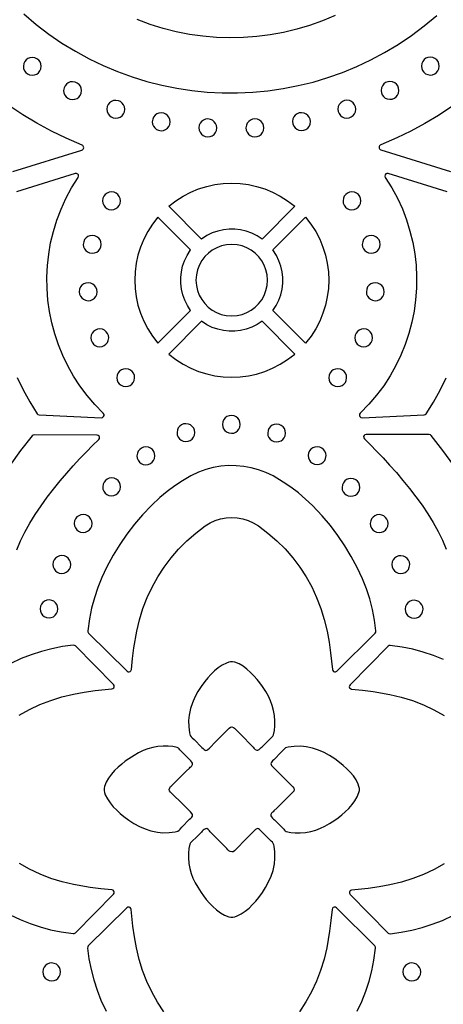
# Model space of a CAD drawing. Header units: millimetres. Extents: x -1176 to 822, y -1617 to -119.
# Tile 32 of 113: x -546 to -466, y -909 to -723. Entities that reach past the tile are written whole.
import ezdxf

# ---------------------------------------------------------------- set-up
doc = ezdxf.new("R2010")
doc.units = ezdxf.units.MM
doc.layers.add('pattern', color=5, linetype='Continuous')

msp = doc.modelspace()

# ---------------------------------------------------------------- linework, layer by layer
at = {"layer": 'pattern'}
for points in [[(-545.51, -722.31), (-543.18, -724.28), (-540.78, -726.11), (-538.3, -727.8), (-535.76, -729.35), (-533.16, -730.76), (-530.51, -732.03), (-527.81, -733.17), (-525.07, -734.16), (-522.3, -735.01), (-519.49, -735.72), (-516.66, -736.29), (-513.81, -736.72), (-510.94, -737.02), (-508.07, -737.17), (-505.19, -737.18), (-502.31, -737.05), (-499.45, -736.78), (-496.59, -736.37), (-493.75, -735.82), (-490.94, -735.14), (-488.16, -734.31), (-485.41, -733.34), (-482.71, -732.23), (-480.04, -730.98), (-477.44, -729.59), (-474.88, -728.06), (-472.39, -726.38), (-469.97, -724.57), (-467.61, -722.61)], [(-486.79, -722.6), (-489.16, -723.6), (-491.58, -724.46), (-494.03, -725.19), (-496.51, -725.79), (-499.02, -726.25), (-501.54, -726.57), (-504.08, -726.76), (-506.62, -726.82), (-509.16, -726.73), (-511.7, -726.52), (-514.22, -726.16), (-516.73, -725.67), (-519.22, -725.03), (-521.68, -724.27), (-524.11, -723.36)], [(-546.74, -790.85), (-545.63, -793.17), (-544.38, -795.43), (-542.96, -797.66), (-542.82, -797.81), (-542.58, -797.87), (-530.86, -798.4), (-530.63, -798.35), (-530.46, -798.21), (-530.37, -798.01), (-530.37, -797.79), (-530.51, -797.57), (-532.1, -795.93), (-533.56, -794.21), (-534.9, -792.42), (-536.11, -790.56), (-537.19, -788.65), (-538.15, -786.67), (-538.97, -784.65), (-539.66, -782.59), (-540.22, -780.5), (-540.65, -778.38), (-540.95, -776.23), (-541.12, -774.08), (-541.15, -771.91), (-541.04, -769.75), (-540.8, -767.59), (-540.43, -765.44), (-539.92, -763.31), (-539.27, -761.2), (-538.48, -759.13), (-537.55, -757.1), (-536.49, -755.11), (-535.24, -753.11), (-535.16, -752.88), (-535.2, -752.66), (-535.33, -752.48), (-535.53, -752.37), (-535.78, -752.38), (-546.89, -755.83)], [(-465.66, -755.83), (-476.77, -752.38), (-477.01, -752.37), (-477.22, -752.47), (-477.35, -752.65), (-477.4, -752.87), (-477.31, -753.11), (-476.1, -755.05), (-475.03, -757.03), (-474.1, -759.07), (-473.31, -761.14), (-472.66, -763.24), (-472.14, -765.37), (-471.76, -767.52), (-471.52, -769.68), (-471.41, -771.84), (-471.43, -774.01), (-471.59, -776.17), (-471.89, -778.31), (-472.31, -780.43), (-472.87, -782.53), (-473.56, -784.59), (-474.38, -786.61), (-475.33, -788.58), (-476.41, -790.51), (-477.61, -792.37), (-478.95, -794.16), (-480.41, -795.88), (-482.05, -797.57), (-482.17, -797.77), (-482.19, -797.99), (-482.11, -798.19), (-481.94, -798.34), (-481.69, -798.4), (-469.97, -797.87), (-469.78, -797.83), (-469.59, -797.66), (-468.2, -795.47), (-466.94, -793.21), (-465.83, -790.89)], [(-546.83, -823.29), (-546.12, -821.62), (-545.29, -819.95), (-544.36, -818.28), (-543.35, -816.63), (-542.25, -815.01), (-541.1, -813.41), (-539.9, -811.85), (-538.66, -810.33), (-537.41, -808.87), (-536.16, -807.46), (-534.91, -806.11), (-533.69, -804.83), (-532.51, -803.63), (-531.35, -802.49), (-531.23, -802.3), (-531.21, -802.08), (-531.29, -801.88), (-531.44, -801.73), (-531.69, -801.67), (-543.57, -801.66), (-543.74, -801.69), (-543.94, -801.84), (-546.11, -804.58), (-548.14, -807.39)], [(-464.41, -807.42), (-466.43, -804.61), (-468.68, -801.76), (-468.8, -801.64), (-469.05, -801.58), (-480.93, -801.58), (-481.15, -801.64), (-481.31, -801.78), (-481.4, -801.97), (-481.39, -802.19), (-481.26, -802.41), (-480.13, -803.53), (-478.95, -804.72), (-477.73, -806), (-476.49, -807.35), (-475.23, -808.76), (-473.98, -810.22), (-472.75, -811.74), (-471.55, -813.3), (-470.39, -814.9), (-469.3, -816.52), (-468.28, -818.17), (-467.35, -819.83), (-466.52, -821.51), (-465.81, -823.18)], [(-546.36, -854.47), (-544.44, -853.41), (-542.46, -852.47), (-540.41, -851.68), (-538.3, -851.02), (-536.11, -850.5), (-534.08, -850.14), (-532.05, -849.83), (-528.89, -849.5), (-528.69, -849.43), (-528.54, -849.29), (-528.46, -849.11), (-528.46, -848.91), (-528.59, -848.68), (-535.77, -841.42), (-535.91, -841.32), (-536.16, -841.28), (-538.22, -841.55), (-540.22, -841.94), (-542.18, -842.44), (-544.1, -843.07), (-546, -843.81), (-548.09, -844.79)], [(-466.34, -843.97), (-468.23, -843.21), (-470.15, -842.57), (-472.11, -842.05), (-474.11, -841.65), (-476.4, -841.34), (-476.58, -841.35), (-476.79, -841.48), (-483.96, -848.74), (-484.08, -848.93), (-484.1, -849.13), (-484.04, -849.32), (-483.9, -849.47), (-483.66, -849.56), (-481.61, -849.76), (-479.58, -850.02), (-476.45, -850.56), (-474.29, -851.07), (-472.18, -851.73), (-470.12, -852.52), (-468.14, -853.45), (-466.22, -854.52)], [(-548.09, -892.1), (-546.21, -892.99), (-544.32, -893.75), (-542.4, -894.39), (-540.44, -894.9), (-538.45, -895.3), (-536.16, -895.61), (-535.97, -895.6), (-535.77, -895.47), (-528.59, -888.21), (-528.48, -888.03), (-528.45, -887.82), (-528.52, -887.63), (-528.65, -887.48), (-528.89, -887.39), (-530.94, -887.19), (-532.98, -886.93), (-536.11, -886.39), (-538.27, -885.88), (-540.38, -885.23), (-542.43, -884.43), (-544.42, -883.5), (-546.33, -882.44)], [(-466.2, -882.48), (-468.11, -883.55), (-470.1, -884.48), (-472.15, -885.28), (-474.26, -885.93), (-476.45, -886.45), (-478.49, -886.82), (-480.53, -887.12), (-483.66, -887.45), (-483.87, -887.52), (-484.02, -887.66), (-484.09, -887.85), (-484.09, -888.05), (-483.96, -888.27), (-476.79, -895.53), (-476.64, -895.64), (-476.4, -895.67), (-474.34, -895.4), (-472.33, -895.01), (-470.37, -894.51), (-468.45, -893.89), (-466.55, -893.14), (-464.46, -892.16)], [(-519.09, -910.39), (-520.28, -908.56), (-521.35, -906.64), (-522.28, -904.66), (-523.08, -902.61), (-523.73, -900.5), (-524.25, -898.3), (-524.62, -896.28), (-524.92, -894.25), (-525.26, -891.1), (-525.32, -890.89), (-525.46, -890.74), (-525.65, -890.66), (-525.85, -890.66), (-526.07, -890.79), (-533.33, -897.96), (-533.44, -898.11), (-533.47, -898.36), (-533.2, -900.42), (-532.81, -902.42), (-532.31, -904.38), (-531.69, -906.3), (-530.94, -908.2), (-529.96, -910.29)], [(-482.65, -910.29), (-481.77, -908.41), (-481.01, -906.52), (-480.37, -904.6), (-479.85, -902.64), (-479.45, -900.65), (-479.14, -898.36), (-479.15, -898.17), (-479.28, -897.96), (-486.54, -890.79), (-486.73, -890.67), (-486.93, -890.65), (-487.12, -890.72), (-487.27, -890.85), (-487.36, -891.1), (-487.56, -893.15), (-487.83, -895.18), (-488.36, -898.3), (-488.87, -900.47), (-489.53, -902.58), (-490.32, -904.63), (-491.25, -906.62), (-492.32, -908.53), (-493.51, -910.37)]]:
    msp.add_lwpolyline(points, dxfattribs=at)
for points in [[(-545.58, -732.17), (-545.53, -732.61), (-545.37, -733.01), (-545.11, -733.34), (-544.79, -733.61), (-544.4, -733.78), (-543.9, -733.86), (-543.46, -733.8), (-543.07, -733.64), (-542.73, -733.39), (-542.47, -733.06), (-542.29, -732.67), (-542.22, -732.17), (-542.27, -731.74), (-542.43, -731.34), (-542.69, -731.01), (-543.01, -730.74), (-543.4, -730.56), (-543.9, -730.49), (-544.34, -730.55), (-544.73, -730.71), (-545.07, -730.96), (-545.33, -731.29), (-545.51, -731.67)], [(-470.51, -732.14), (-470.45, -732.57), (-470.29, -732.97), (-470.04, -733.31), (-469.71, -733.57), (-469.32, -733.75), (-468.82, -733.82), (-468.39, -733.76), (-467.99, -733.6), (-467.66, -733.35), (-467.39, -733.02), (-467.22, -732.64), (-467.14, -732.14), (-467.2, -731.7), (-467.36, -731.3), (-467.61, -730.97), (-467.94, -730.7), (-468.33, -730.53), (-468.82, -730.45), (-469.26, -730.51), (-469.66, -730.67), (-469.99, -730.92), (-470.26, -731.25), (-470.43, -731.64)], [(-537.98, -736.76), (-537.92, -737.2), (-537.76, -737.59), (-537.5, -737.93), (-537.18, -738.2), (-536.79, -738.37), (-536.29, -738.45), (-535.85, -738.39), (-535.46, -738.23), (-535.12, -737.98), (-534.86, -737.65), (-534.68, -737.26), (-534.61, -736.76), (-534.66, -736.32), (-534.83, -735.93), (-535.08, -735.59), (-535.41, -735.33), (-535.79, -735.15), (-536.29, -735.08), (-536.73, -735.13), (-537.12, -735.3), (-537.46, -735.55), (-537.72, -735.88), (-537.9, -736.26)], [(-478.11, -736.71), (-478.05, -737.15), (-477.89, -737.55), (-477.64, -737.88), (-477.31, -738.15), (-476.93, -738.32), (-476.43, -738.4), (-475.99, -738.34), (-475.59, -738.18), (-475.26, -737.93), (-474.99, -737.6), (-474.82, -737.21), (-474.74, -736.71), (-474.8, -736.28), (-474.96, -735.88), (-475.21, -735.55), (-475.54, -735.28), (-475.93, -735.11), (-476.43, -735.03), (-476.86, -735.09), (-477.26, -735.25), (-477.6, -735.5), (-477.86, -735.83), (-478.04, -736.21)], [(-486.25, -740.25), (-486.19, -740.69), (-486.03, -741.08), (-485.78, -741.42), (-485.45, -741.68), (-485.07, -741.86), (-484.57, -741.93), (-484.13, -741.88), (-483.73, -741.71), (-483.4, -741.46), (-483.13, -741.13), (-482.96, -740.75), (-482.88, -740.25), (-482.94, -739.81), (-483.1, -739.42), (-483.35, -739.08), (-483.68, -738.81), (-484.07, -738.64), (-484.57, -738.56), (-485, -738.62), (-485.4, -738.78), (-485.73, -739.03), (-486, -739.36), (-486.18, -739.75)], [(-529.83, -740.28), (-529.77, -740.71), (-529.61, -741.11), (-529.36, -741.45), (-529.03, -741.71), (-528.64, -741.89), (-528.14, -741.96), (-527.7, -741.9), (-527.31, -741.74), (-526.97, -741.49), (-526.71, -741.16), (-526.53, -740.78), (-526.46, -740.28), (-526.52, -739.84), (-526.68, -739.44), (-526.93, -739.11), (-527.26, -738.84), (-527.64, -738.67), (-528.14, -738.59), (-528.58, -738.65), (-528.98, -738.81), (-529.31, -739.06), (-529.58, -739.39), (-529.75, -739.78)], [(-521.27, -742.62), (-521.21, -743.06), (-521.05, -743.46), (-520.79, -743.79), (-520.47, -744.06), (-520.08, -744.23), (-519.58, -744.31), (-519.14, -744.25), (-518.75, -744.09), (-518.41, -743.84), (-518.15, -743.51), (-517.97, -743.12), (-517.9, -742.62), (-517.95, -742.19), (-518.12, -741.79), (-518.37, -741.45), (-518.69, -741.19), (-519.08, -741.01), (-519.58, -740.94), (-520.02, -741), (-520.41, -741.16), (-520.75, -741.41), (-521.01, -741.74), (-521.19, -742.12)], [(-512.46, -743.79), (-512.41, -744.23), (-512.24, -744.62), (-511.99, -744.96), (-511.67, -745.22), (-511.28, -745.4), (-510.78, -745.47), (-510.34, -745.42), (-509.95, -745.25), (-509.61, -745), (-509.35, -744.67), (-509.17, -744.29), (-509.09, -743.79), (-509.15, -743.35), (-509.31, -742.96), (-509.57, -742.62), (-509.89, -742.35), (-510.28, -742.18), (-510.78, -742.1), (-511.22, -742.16), (-511.61, -742.32), (-511.95, -742.57), (-512.21, -742.9), (-512.39, -743.29)], [(-503.59, -743.78), (-503.54, -744.22), (-503.37, -744.62), (-503.12, -744.95), (-502.79, -745.22), (-502.41, -745.39), (-501.91, -745.47), (-501.47, -745.41), (-501.08, -745.25), (-500.74, -745), (-500.48, -744.67), (-500.3, -744.28), (-500.22, -743.78), (-500.28, -743.35), (-500.44, -742.95), (-500.7, -742.61), (-501.02, -742.35), (-501.41, -742.17), (-501.91, -742.1), (-502.34, -742.16), (-502.74, -742.32), (-503.08, -742.57), (-503.34, -742.9), (-503.52, -743.28)], [(-494.81, -742.6), (-494.75, -743.04), (-494.59, -743.43), (-494.33, -743.77), (-494.01, -744.04), (-493.62, -744.21), (-493.12, -744.29), (-492.68, -744.23), (-492.29, -744.07), (-491.95, -743.82), (-491.69, -743.49), (-491.51, -743.1), (-491.44, -742.6), (-491.49, -742.16), (-491.66, -741.77), (-491.91, -741.43), (-492.23, -741.17), (-492.62, -740.99), (-493.12, -740.92), (-493.56, -740.97), (-493.95, -741.14), (-494.29, -741.39), (-494.55, -741.71), (-494.73, -742.1)], [(-518.15, -758.56), (-516.84, -757.54), (-515.45, -756.65), (-514.01, -755.9), (-512.53, -755.28), (-511, -754.8), (-509.45, -754.46), (-507.87, -754.25), (-506.29, -754.18), (-504.71, -754.25), (-503.14, -754.46), (-501.58, -754.8), (-500.06, -755.27), (-498.57, -755.88), (-497.13, -756.63), (-495.74, -757.52), (-494.4, -758.56), (-500.56, -764.73), (-501.51, -764.11), (-502.51, -763.62), (-503.54, -763.25), (-504.61, -763), (-505.68, -762.87), (-506.77, -762.87), (-507.85, -762.98), (-508.91, -763.22), (-509.95, -763.58), (-510.95, -764.06), (-511.99, -764.73)], [(-530.64, -757.53), (-530.58, -757.97), (-530.42, -758.36), (-530.16, -758.7), (-529.84, -758.96), (-529.45, -759.14), (-528.95, -759.22), (-528.51, -759.16), (-528.12, -759), (-527.78, -758.75), (-527.52, -758.42), (-527.34, -758.03), (-527.27, -757.53), (-527.32, -757.09), (-527.49, -756.7), (-527.74, -756.36), (-528.06, -756.1), (-528.45, -755.92), (-528.95, -755.85), (-529.39, -755.9), (-529.78, -756.06), (-530.12, -756.32), (-530.38, -756.64), (-530.56, -757.03)], [(-485.29, -757.53), (-485.23, -757.97), (-485.07, -758.36), (-484.82, -758.7), (-484.49, -758.96), (-484.1, -759.14), (-483.6, -759.22), (-483.16, -759.16), (-482.77, -759), (-482.43, -758.75), (-482.17, -758.42), (-481.99, -758.03), (-481.92, -757.53), (-481.97, -757.09), (-482.14, -756.7), (-482.39, -756.36), (-482.72, -756.1), (-483.1, -755.92), (-483.6, -755.85), (-484.04, -755.9), (-484.43, -756.06), (-484.77, -756.32), (-485.04, -756.64), (-485.21, -757.03)], [(-520.2, -784.36), (-514.03, -778.19), (-514.65, -777.25), (-515.14, -776.25), (-515.51, -775.22), (-515.76, -774.15), (-515.89, -773.07), (-515.89, -771.99), (-515.78, -770.91), (-515.54, -769.85), (-515.18, -768.81), (-514.7, -767.81), (-514.03, -766.77), (-520.2, -760.61), (-521.22, -761.93), (-522.11, -763.31), (-522.86, -764.75), (-523.48, -766.24), (-523.96, -767.76), (-524.3, -769.31), (-524.51, -770.89), (-524.58, -772.47), (-524.51, -774.05), (-524.31, -775.62), (-523.97, -777.18), (-523.49, -778.7), (-522.88, -780.19), (-522.13, -781.63), (-521.24, -783.02)], [(-498.52, -778.2), (-497.91, -777.25), (-497.41, -776.25), (-497.04, -775.22), (-496.79, -774.15), (-496.66, -773.08), (-496.66, -771.99), (-496.78, -770.91), (-497.01, -769.85), (-497.37, -768.81), (-497.86, -767.81), (-498.52, -766.77), (-492.36, -760.61), (-491.33, -761.92), (-490.44, -763.31), (-489.69, -764.75), (-489.08, -766.24), (-488.6, -767.76), (-488.26, -769.31), (-488.05, -770.89), (-487.98, -772.47), (-488.05, -774.05), (-488.25, -775.62), (-488.59, -777.18), (-489.07, -778.7), (-489.68, -780.19), (-490.43, -781.63), (-491.31, -783.02), (-492.36, -784.36)], [(-534.27, -765.73), (-534.21, -766.17), (-534.05, -766.56), (-533.8, -766.9), (-533.47, -767.16), (-533.08, -767.34), (-532.58, -767.41), (-532.15, -767.36), (-531.75, -767.19), (-531.41, -766.94), (-531.15, -766.62), (-530.97, -766.23), (-530.9, -765.73), (-530.96, -765.29), (-531.12, -764.9), (-531.37, -764.56), (-531.7, -764.29), (-532.08, -764.12), (-532.58, -764.04), (-533.02, -764.1), (-533.42, -764.26), (-533.75, -764.51), (-534.02, -764.84), (-534.19, -765.23)], [(-481.65, -765.73), (-481.6, -766.17), (-481.43, -766.56), (-481.18, -766.9), (-480.86, -767.16), (-480.47, -767.34), (-479.97, -767.41), (-479.53, -767.36), (-479.14, -767.19), (-478.8, -766.94), (-478.54, -766.61), (-478.36, -766.23), (-478.28, -765.73), (-478.34, -765.29), (-478.5, -764.9), (-478.76, -764.56), (-479.08, -764.29), (-479.47, -764.12), (-479.97, -764.04), (-480.41, -764.1), (-480.8, -764.26), (-481.14, -764.51), (-481.4, -764.84), (-481.58, -765.23)], [(-513.02, -772.48), (-512.94, -773.48), (-512.73, -774.43), (-512.39, -775.32), (-511.94, -776.15), (-511.37, -776.9), (-510.71, -777.56), (-509.96, -778.13), (-509.14, -778.59), (-508.25, -778.93), (-507.3, -779.15), (-506.28, -779.23), (-505.28, -779.15), (-504.33, -778.94), (-503.44, -778.6), (-502.62, -778.15), (-501.86, -777.58), (-501.2, -776.92), (-500.63, -776.17), (-500.17, -775.35), (-499.83, -774.45), (-499.61, -773.51), (-499.54, -772.48), (-499.61, -771.49), (-499.82, -770.54), (-500.16, -769.65), (-500.62, -768.82), (-501.18, -768.07), (-501.84, -767.41), (-502.59, -766.84), (-503.41, -766.38), (-504.3, -766.03), (-505.25, -765.82), (-506.28, -765.74), (-507.27, -765.81), (-508.22, -766.02), (-509.11, -766.36), (-509.94, -766.82), (-510.69, -767.39), (-511.35, -768.05), (-511.92, -768.8), (-512.38, -769.62), (-512.72, -770.51), (-512.94, -771.46)], [(-535.03, -774.66), (-534.98, -775.1), (-534.82, -775.49), (-534.56, -775.83), (-534.24, -776.09), (-533.85, -776.27), (-533.35, -776.35), (-532.91, -776.29), (-532.52, -776.13), (-532.18, -775.87), (-531.92, -775.55), (-531.74, -775.16), (-531.66, -774.66), (-531.72, -774.22), (-531.88, -773.83), (-532.14, -773.49), (-532.46, -773.23), (-532.85, -773.05), (-533.35, -772.98), (-533.79, -773.03), (-534.18, -773.19), (-534.52, -773.45), (-534.78, -773.77), (-534.96, -774.16)], [(-480.89, -774.66), (-480.83, -775.1), (-480.67, -775.49), (-480.42, -775.83), (-480.09, -776.09), (-479.7, -776.27), (-479.2, -776.35), (-478.76, -776.29), (-478.37, -776.13), (-478.03, -775.87), (-477.77, -775.55), (-477.59, -775.16), (-477.52, -774.66), (-477.58, -774.22), (-477.74, -773.83), (-477.99, -773.49), (-478.32, -773.23), (-478.7, -773.05), (-479.2, -772.98), (-479.64, -773.03), (-480.04, -773.19), (-480.37, -773.45), (-480.64, -773.77), (-480.81, -774.16)], [(-518.15, -786.4), (-516.84, -787.43), (-515.45, -788.32), (-514.01, -789.07), (-512.53, -789.68), (-511, -790.16), (-509.45, -790.51), (-507.87, -790.71), (-506.29, -790.78), (-504.71, -790.72), (-503.14, -790.51), (-501.58, -790.17), (-500.06, -789.7), (-498.57, -789.08), (-497.13, -788.33), (-495.74, -787.45), (-494.4, -786.4), (-500.56, -780.24), (-501.51, -780.85), (-502.51, -781.35), (-503.54, -781.72), (-504.61, -781.97), (-505.68, -782.1), (-506.77, -782.1), (-507.85, -781.98), (-508.91, -781.75), (-509.95, -781.39), (-510.95, -780.9), (-511.99, -780.24)], [(-532.85, -783.36), (-532.79, -783.79), (-532.63, -784.19), (-532.38, -784.53), (-532.05, -784.79), (-531.67, -784.97), (-531.17, -785.04), (-530.73, -784.98), (-530.33, -784.82), (-530, -784.57), (-529.73, -784.24), (-529.56, -783.86), (-529.48, -783.36), (-529.54, -782.92), (-529.7, -782.52), (-529.95, -782.19), (-530.28, -781.92), (-530.67, -781.75), (-531.17, -781.67), (-531.6, -781.73), (-532, -781.89), (-532.33, -782.14), (-532.6, -782.47), (-532.78, -782.85)], [(-483.07, -783.36), (-483.01, -783.79), (-482.85, -784.19), (-482.6, -784.53), (-482.27, -784.79), (-481.89, -784.97), (-481.39, -785.04), (-480.95, -784.98), (-480.55, -784.82), (-480.22, -784.57), (-479.95, -784.24), (-479.78, -783.86), (-479.7, -783.36), (-479.76, -782.92), (-479.92, -782.52), (-480.17, -782.19), (-480.5, -781.92), (-480.89, -781.75), (-481.39, -781.67), (-481.82, -781.73), (-482.22, -781.89), (-482.56, -782.14), (-482.82, -782.47), (-483, -782.85)], [(-527.96, -790.87), (-527.9, -791.3), (-527.74, -791.7), (-527.48, -792.04), (-527.16, -792.3), (-526.77, -792.48), (-526.27, -792.55), (-525.83, -792.49), (-525.44, -792.33), (-525.1, -792.08), (-524.84, -791.75), (-524.66, -791.37), (-524.59, -790.87), (-524.64, -790.43), (-524.81, -790.03), (-525.06, -789.7), (-525.38, -789.43), (-525.77, -789.26), (-526.27, -789.18), (-526.71, -789.24), (-527.1, -789.4), (-527.44, -789.65), (-527.7, -789.98), (-527.88, -790.37)], [(-487.97, -790.87), (-487.91, -791.3), (-487.75, -791.7), (-487.5, -792.04), (-487.17, -792.3), (-486.78, -792.48), (-486.28, -792.55), (-485.85, -792.49), (-485.45, -792.33), (-485.11, -792.08), (-484.85, -791.75), (-484.67, -791.37), (-484.6, -790.87), (-484.66, -790.43), (-484.82, -790.03), (-485.07, -789.7), (-485.4, -789.43), (-485.78, -789.26), (-486.28, -789.18), (-486.72, -789.24), (-487.12, -789.4), (-487.45, -789.65), (-487.72, -789.98), (-487.89, -790.37)], [(-508.04, -799.66), (-507.98, -800.1), (-507.82, -800.49), (-507.56, -800.83), (-507.24, -801.09), (-506.85, -801.27), (-506.35, -801.35), (-505.91, -801.29), (-505.52, -801.13), (-505.18, -800.87), (-504.92, -800.55), (-504.74, -800.16), (-504.67, -799.66), (-504.72, -799.22), (-504.89, -798.83), (-505.14, -798.49), (-505.46, -798.23), (-505.85, -798.05), (-506.35, -797.97), (-506.79, -798.03), (-507.18, -798.19), (-507.52, -798.45), (-507.78, -798.77), (-507.96, -799.16)], [(-516.6, -801.21), (-516.55, -801.65), (-516.38, -802.05), (-516.13, -802.38), (-515.8, -802.65), (-515.42, -802.82), (-514.92, -802.9), (-514.48, -802.84), (-514.09, -802.68), (-513.75, -802.43), (-513.49, -802.1), (-513.31, -801.71), (-513.23, -801.21), (-513.29, -800.78), (-513.45, -800.38), (-513.71, -800.04), (-514.03, -799.78), (-514.42, -799.6), (-514.92, -799.53), (-515.36, -799.59), (-515.75, -799.75), (-516.09, -800), (-516.35, -800.33), (-516.53, -800.71)], [(-499.5, -801.3), (-499.44, -801.73), (-499.28, -802.13), (-499.03, -802.47), (-498.7, -802.73), (-498.31, -802.91), (-497.81, -802.98), (-497.38, -802.92), (-496.98, -802.76), (-496.65, -802.51), (-496.38, -802.18), (-496.2, -801.8), (-496.13, -801.3), (-496.19, -800.86), (-496.35, -800.46), (-496.6, -800.13), (-496.93, -799.86), (-497.31, -799.69), (-497.81, -799.61), (-498.25, -799.67), (-498.65, -799.83), (-498.98, -800.08), (-499.25, -800.41), (-499.42, -800.8)], [(-524.15, -805.59), (-524.09, -806.03), (-523.93, -806.42), (-523.68, -806.76), (-523.35, -807.02), (-522.96, -807.2), (-522.46, -807.27), (-522.02, -807.22), (-521.63, -807.05), (-521.29, -806.8), (-521.03, -806.47), (-520.85, -806.09), (-520.78, -805.59), (-520.83, -805.15), (-521, -804.76), (-521.25, -804.42), (-521.58, -804.15), (-521.96, -803.98), (-522.46, -803.9), (-522.9, -803.96), (-523.29, -804.12), (-523.63, -804.37), (-523.9, -804.7), (-524.07, -805.09)], [(-491.86, -805.56), (-491.8, -806), (-491.64, -806.4), (-491.39, -806.73), (-491.06, -807), (-490.68, -807.17), (-490.18, -807.25), (-489.74, -807.19), (-489.35, -807.03), (-489.01, -806.78), (-488.74, -806.45), (-488.57, -806.07), (-488.49, -805.56), (-488.55, -805.13), (-488.71, -804.73), (-488.96, -804.39), (-489.29, -804.13), (-489.68, -803.95), (-490.18, -803.88), (-490.61, -803.94), (-491.01, -804.1), (-491.35, -804.35), (-491.61, -804.68), (-491.79, -805.06)], [(-491.05, -814.97), (-492.35, -813.73), (-493.69, -812.58), (-495.1, -811.52), (-496.56, -810.53), (-498.49, -809.39), (-499.83, -808.75), (-501.2, -808.23), (-502.6, -807.84), (-504.02, -807.58), (-505.46, -807.45), (-506.91, -807.44), (-508.35, -807.56), (-509.77, -807.81), (-511.18, -808.19), (-512.55, -808.7), (-514, -809.39), (-515.55, -810.29), (-517.03, -811.26), (-518.45, -812.3), (-519.81, -813.43), (-521.44, -814.97), (-523.09, -816.7), (-524.62, -818.5), (-526.05, -820.36), (-527.38, -822.28), (-528.62, -824.29), (-529.9, -826.66), (-530.79, -828.54), (-531.55, -830.43), (-532.18, -832.35), (-532.7, -834.31), (-533.1, -836.31), (-533.41, -838.6), (-533.4, -838.78), (-533.27, -838.99), (-526.01, -846.16), (-525.83, -846.28), (-525.62, -846.3), (-525.43, -846.24), (-525.28, -846.1), (-525.19, -845.86), (-524.99, -843.82), (-524.73, -841.78), (-524.19, -838.65), (-523.68, -836.49), (-523.03, -834.38), (-522.23, -832.32), (-521.3, -830.34), (-520.24, -828.42), (-519.04, -826.59), (-517.73, -824.83), (-516.29, -823.17), (-514.74, -821.61), (-513.08, -820.16), (-511.28, -818.8), (-510.36, -818.22), (-509.38, -817.78), (-508.37, -817.46), (-507.33, -817.27), (-506.29, -817.2), (-505.24, -817.26), (-504.2, -817.44), (-503.19, -817.75), (-502.21, -818.19), (-501.21, -818.8), (-499.44, -820.14), (-497.77, -821.59), (-496.22, -823.15), (-494.78, -824.81), (-493.46, -826.56), (-492.27, -828.4), (-491.2, -830.31), (-490.27, -832.3), (-489.47, -834.35), (-488.82, -836.46), (-488.3, -838.65), (-487.93, -840.69), (-487.63, -842.74), (-487.3, -845.86), (-487.23, -846.07), (-487.09, -846.22), (-486.91, -846.29), (-486.71, -846.29), (-486.48, -846.16), (-479.22, -838.99), (-479.12, -838.85), (-479.08, -838.6), (-479.35, -836.54), (-479.74, -834.53), (-480.24, -832.57), (-480.87, -830.65), (-481.61, -828.75), (-482.59, -826.66), (-483.73, -824.55), (-484.95, -822.54), (-486.26, -820.6), (-487.68, -818.73), (-489.2, -816.93)], [(-530.62, -811.43), (-530.56, -811.87), (-530.4, -812.26), (-530.15, -812.6), (-529.82, -812.86), (-529.43, -813.04), (-528.93, -813.11), (-528.5, -813.06), (-528.1, -812.89), (-527.77, -812.64), (-527.5, -812.32), (-527.32, -811.93), (-527.25, -811.43), (-527.31, -810.99), (-527.47, -810.6), (-527.72, -810.26), (-528.05, -809.99), (-528.43, -809.82), (-528.93, -809.74), (-529.37, -809.8), (-529.77, -809.96), (-530.1, -810.21), (-530.37, -810.54), (-530.54, -810.93)], [(-485.47, -811.53), (-485.42, -811.97), (-485.26, -812.36), (-485, -812.7), (-484.68, -812.97), (-484.29, -813.14), (-483.79, -813.22), (-483.35, -813.16), (-482.96, -813), (-482.62, -812.75), (-482.36, -812.42), (-482.18, -812.03), (-482.11, -811.53), (-482.16, -811.09), (-482.32, -810.7), (-482.58, -810.36), (-482.9, -810.1), (-483.29, -809.92), (-483.79, -809.85), (-484.23, -809.9), (-484.62, -810.07), (-484.96, -810.32), (-485.22, -810.65), (-485.4, -811.03)], [(-535.99, -818.34), (-535.93, -818.77), (-535.77, -819.17), (-535.52, -819.51), (-535.19, -819.77), (-534.8, -819.95), (-534.3, -820.02), (-533.86, -819.96), (-533.47, -819.8), (-533.13, -819.55), (-532.87, -819.22), (-532.69, -818.84), (-532.62, -818.34), (-532.67, -817.9), (-532.84, -817.5), (-533.09, -817.17), (-533.42, -816.9), (-533.8, -816.73), (-534.3, -816.65), (-534.74, -816.71), (-535.13, -816.87), (-535.47, -817.12), (-535.73, -817.45), (-535.91, -817.84)], [(-480.15, -818.37), (-480.09, -818.8), (-479.93, -819.2), (-479.68, -819.54), (-479.35, -819.8), (-478.96, -819.98), (-478.46, -820.05), (-478.02, -820), (-477.63, -819.83), (-477.29, -819.58), (-477.03, -819.25), (-476.85, -818.87), (-476.78, -818.37), (-476.84, -817.93), (-477, -817.53), (-477.25, -817.2), (-477.58, -816.93), (-477.96, -816.76), (-478.46, -816.68), (-478.9, -816.74), (-479.29, -816.9), (-479.63, -817.15), (-479.9, -817.48), (-480.07, -817.87)], [(-540.01, -826.07), (-539.96, -826.51), (-539.79, -826.9), (-539.54, -827.24), (-539.21, -827.51), (-538.83, -827.68), (-538.33, -827.76), (-537.89, -827.7), (-537.5, -827.54), (-537.16, -827.29), (-536.9, -826.96), (-536.72, -826.57), (-536.64, -826.07), (-536.7, -825.63), (-536.86, -825.24), (-537.11, -824.9), (-537.44, -824.64), (-537.83, -824.46), (-538.33, -824.38), (-538.76, -824.44), (-539.16, -824.6), (-539.5, -824.86), (-539.76, -825.18), (-539.94, -825.57)], [(-476.07, -826.1), (-476.02, -826.54), (-475.85, -826.93), (-475.6, -827.27), (-475.27, -827.53), (-474.89, -827.71), (-474.39, -827.79), (-473.95, -827.73), (-473.56, -827.57), (-473.22, -827.31), (-472.95, -826.99), (-472.78, -826.6), (-472.7, -826.1), (-472.76, -825.66), (-472.92, -825.27), (-473.17, -824.93), (-473.5, -824.67), (-473.89, -824.49), (-474.39, -824.41), (-474.82, -824.47), (-475.22, -824.63), (-475.56, -824.89), (-475.82, -825.21), (-476, -825.6)], [(-542.43, -834.44), (-542.37, -834.88), (-542.21, -835.27), (-541.96, -835.61), (-541.63, -835.87), (-541.24, -836.05), (-540.74, -836.12), (-540.31, -836.07), (-539.91, -835.91), (-539.58, -835.65), (-539.31, -835.33), (-539.14, -834.94), (-539.06, -834.44), (-539.12, -834), (-539.28, -833.61), (-539.53, -833.27), (-539.86, -833), (-540.24, -832.83), (-540.74, -832.75), (-541.18, -832.81), (-541.58, -832.97), (-541.91, -833.22), (-542.18, -833.55), (-542.35, -833.94)], [(-473.57, -834.51), (-473.51, -834.94), (-473.35, -835.34), (-473.1, -835.68), (-472.77, -835.94), (-472.38, -836.12), (-471.88, -836.19), (-471.45, -836.13), (-471.05, -835.97), (-470.72, -835.72), (-470.45, -835.39), (-470.27, -835.01), (-470.2, -834.51), (-470.26, -834.07), (-470.42, -833.67), (-470.67, -833.34), (-471, -833.07), (-471.39, -832.9), (-471.88, -832.82), (-472.32, -832.88), (-472.72, -833.04), (-473.05, -833.29), (-473.32, -833.62), (-473.49, -834.01)], [(-506.79, -856.93), (-506.54, -856.75), (-506.28, -856.7), (-505.97, -856.79), (-505.74, -856.94), (-505.55, -857.13), (-505.32, -857.38), (-504.08, -858.63), (-502.84, -859.89), (-502.22, -860.51), (-502.09, -860.66), (-501.97, -860.81), (-501.83, -860.95), (-501.57, -861.09), (-501.34, -861.08), (-501.11, -860.96), (-500.89, -860.78), (-500.71, -860.59), (-500.56, -860.45), (-499.67, -859.55), (-498.78, -858.67), (-498.64, -858.54), (-498.51, -858.42), (-498.38, -858.19), (-498.19, -857.35), (-498.12, -856.5), (-498.12, -855.57), (-498.2, -854.54), (-498.37, -853.57), (-498.63, -852.64), (-498.96, -851.75), (-499.37, -850.89), (-499.85, -850.04), (-500.5, -849.04), (-500.96, -848.4), (-501.49, -847.73), (-502.08, -847.06), (-502.73, -846.4), (-503.42, -845.79), (-504.15, -845.24), (-504.9, -844.8), (-505.72, -844.48), (-506.11, -844.4), (-506.48, -844.41), (-506.83, -844.48), (-507.28, -844.64), (-508.07, -845.03), (-508.82, -845.54), (-509.53, -846.13), (-510.2, -846.78), (-510.8, -847.44), (-511.37, -848.13), (-512.05, -849.04), (-512.68, -850.02), (-513.23, -851.05), (-513.7, -852.12), (-514.07, -853.23), (-514.33, -854.44), (-514.43, -855.46), (-514.4, -856.69), (-514.25, -857.81), (-514.21, -858.07), (-514.11, -858.32), (-513.93, -858.54), (-513.73, -858.74), (-513.37, -859.06), (-511.89, -860.54), (-511.67, -860.76), (-511.48, -860.94), (-511.32, -861.06), (-511.16, -861.11), (-510.99, -861.07), (-510.79, -860.95), (-510.5, -860.69), (-509.26, -859.44)], [(-517.82, -868.99), (-518.01, -868.74), (-518.05, -868.48), (-517.96, -868.17), (-517.81, -867.94), (-517.63, -867.76), (-517.37, -867.52), (-516.12, -866.29), (-514.87, -865.05), (-514.24, -864.43), (-514.09, -864.3), (-513.94, -864.17), (-513.8, -864.03), (-513.66, -863.77), (-513.67, -863.54), (-513.79, -863.31), (-513.97, -863.09), (-514.16, -862.91), (-514.31, -862.76), (-515.2, -861.87), (-516.09, -860.98), (-516.21, -860.84), (-516.34, -860.71), (-516.57, -860.58), (-517.41, -860.39), (-518.25, -860.32), (-519.18, -860.32), (-520.21, -860.4), (-521.18, -860.57), (-522.11, -860.83), (-523, -861.16), (-523.86, -861.57), (-524.71, -862.05), (-525.71, -862.7), (-526.35, -863.16), (-527.02, -863.69), (-527.7, -864.28), (-528.36, -864.93), (-528.97, -865.62), (-529.51, -866.35), (-529.95, -867.11), (-530.28, -867.92), (-530.35, -868.31), (-530.35, -868.68), (-530.28, -869.04), (-530.12, -869.49), (-529.72, -870.27), (-529.22, -871.02), (-528.62, -871.74), (-527.98, -872.4), (-527.31, -873.01), (-526.62, -873.58), (-525.71, -874.25), (-524.73, -874.88), (-523.7, -875.43), (-522.63, -875.91), (-521.53, -876.27), (-520.31, -876.53), (-519.29, -876.63), (-518.06, -876.61), (-516.94, -876.45), (-516.69, -876.41), (-516.43, -876.31), (-516.21, -876.13), (-516.02, -875.94), (-515.69, -875.57), (-514.22, -874.09), (-513.99, -873.87), (-513.82, -873.69), (-513.7, -873.52), (-513.65, -873.36), (-513.68, -873.19), (-513.8, -872.99), (-514.06, -872.7), (-515.31, -871.46)], [(-494.73, -867.97), (-494.55, -868.22), (-494.5, -868.47), (-494.59, -868.78), (-494.74, -869.01), (-494.92, -869.2), (-495.18, -869.43), (-496.43, -870.67), (-497.69, -871.91), (-498.31, -872.53), (-498.46, -872.66), (-498.61, -872.78), (-498.75, -872.93), (-498.89, -873.19), (-498.88, -873.42), (-498.76, -873.65), (-498.58, -873.86), (-498.39, -874.05), (-498.24, -874.19), (-497.36, -875.08), (-496.47, -875.98), (-496.34, -876.12), (-496.22, -876.25), (-495.99, -876.38), (-495.15, -876.56), (-494.3, -876.64), (-493.37, -876.64), (-492.34, -876.56), (-491.37, -876.38), (-490.44, -876.13), (-489.55, -875.79), (-488.69, -875.38), (-487.84, -874.9), (-486.84, -874.25), (-486.2, -873.8), (-485.53, -873.27), (-484.86, -872.67), (-484.2, -872.03), (-483.58, -871.33), (-483.04, -870.61), (-482.6, -869.85), (-482.28, -869.04), (-482.2, -868.65), (-482.2, -868.28), (-482.28, -867.92), (-482.44, -867.47), (-482.83, -866.68), (-483.34, -865.93), (-483.93, -865.22), (-484.57, -864.56), (-485.24, -863.95), (-485.93, -863.38), (-486.84, -862.7), (-487.82, -862.08), (-488.85, -861.52), (-489.92, -861.05), (-491.03, -860.68), (-492.24, -860.42), (-493.27, -860.33), (-494.49, -860.35), (-495.61, -860.5), (-495.87, -860.55), (-496.12, -860.65), (-496.34, -860.82), (-496.54, -861.02), (-496.86, -861.38), (-498.33, -862.86), (-498.56, -863.09), (-498.74, -863.27), (-498.86, -863.43), (-498.9, -863.59), (-498.87, -863.76), (-498.75, -863.97), (-498.49, -864.25), (-497.24, -865.49)], [(-505.77, -880.02), (-506.02, -880.21), (-506.27, -880.25), (-506.58, -880.16), (-506.81, -880.02), (-507, -879.83), (-507.23, -879.57), (-508.47, -878.32), (-509.71, -877.07), (-510.33, -876.44), (-510.46, -876.29), (-510.58, -876.14), (-510.72, -876), (-510.99, -875.86), (-511.22, -875.87), (-511.45, -875.99), (-511.66, -876.17), (-511.85, -876.36), (-511.99, -876.51), (-512.88, -877.4), (-513.78, -878.29), (-513.91, -878.41), (-514.05, -878.54), (-514.18, -878.77), (-514.36, -879.61), (-514.44, -880.45), (-514.44, -881.38), (-514.35, -882.41), (-514.18, -883.39), (-513.93, -884.31), (-513.59, -885.2), (-513.18, -886.06), (-512.7, -886.91), (-512.06, -887.91), (-511.6, -888.55), (-511.07, -889.22), (-510.47, -889.9), (-509.83, -890.56), (-509.13, -891.17), (-508.41, -891.71), (-507.65, -892.15), (-506.84, -892.48), (-506.45, -892.56), (-506.08, -892.55), (-505.72, -892.48), (-505.27, -892.32), (-504.48, -891.93), (-503.73, -891.42), (-503.02, -890.82), (-502.35, -890.18), (-501.75, -889.51), (-501.18, -888.82), (-500.5, -887.91), (-499.88, -886.93), (-499.32, -885.9), (-498.85, -884.83), (-498.48, -883.73), (-498.22, -882.51), (-498.12, -881.49), (-498.15, -880.26), (-498.3, -879.14), (-498.35, -878.89), (-498.45, -878.63), (-498.62, -878.41), (-498.82, -878.22), (-499.18, -877.89), (-500.66, -876.42), (-500.88, -876.19), (-501.07, -876.02), (-501.23, -875.9), (-501.39, -875.85), (-501.56, -875.88), (-501.77, -876), (-502.05, -876.26), (-503.29, -877.51)], [(-541.92, -902.87), (-541.87, -903.3), (-541.7, -903.7), (-541.45, -904.04), (-541.12, -904.3), (-540.74, -904.48), (-540.24, -904.55), (-539.8, -904.49), (-539.41, -904.33), (-539.07, -904.08), (-538.8, -903.75), (-538.63, -903.37), (-538.55, -902.87), (-538.61, -902.43), (-538.77, -902.03), (-539.02, -901.7), (-539.35, -901.43), (-539.74, -901.26), (-540.24, -901.18), (-540.67, -901.24), (-541.07, -901.4), (-541.41, -901.65), (-541.67, -901.98), (-541.85, -902.37)], [(-474, -902.87), (-473.94, -903.3), (-473.78, -903.7), (-473.52, -904.04), (-473.2, -904.3), (-472.81, -904.48), (-472.31, -904.55), (-471.87, -904.49), (-471.48, -904.33), (-471.14, -904.08), (-470.88, -903.75), (-470.7, -903.37), (-470.63, -902.87), (-470.68, -902.43), (-470.85, -902.03), (-471.1, -901.7), (-471.42, -901.43), (-471.81, -901.26), (-472.31, -901.18), (-472.75, -901.24), (-473.14, -901.4), (-473.48, -901.65), (-473.74, -901.98), (-473.92, -902.37)]]:
    msp.add_lwpolyline(points, close=True, dxfattribs=at)
for points in [[(-547.56, -752), (-534.55, -747.97, 0.703668), (-534.51, -747.03), (-537.52, -745.72), (-540.29, -744.37), (-543.02, -742.89), (-545.69, -741.3), (-548.31, -739.58)], [(-464.76, -739.78), (-467.29, -741.42), (-469.87, -742.95), (-472.49, -744.37), (-475.16, -745.67), (-478.17, -746.99, 0.70309), (-478.13, -747.93), (-465, -752)]]:
    msp.add_lwpolyline(points, format="xyb", dxfattribs=at)

doc.saveas('drawing.dxf')
